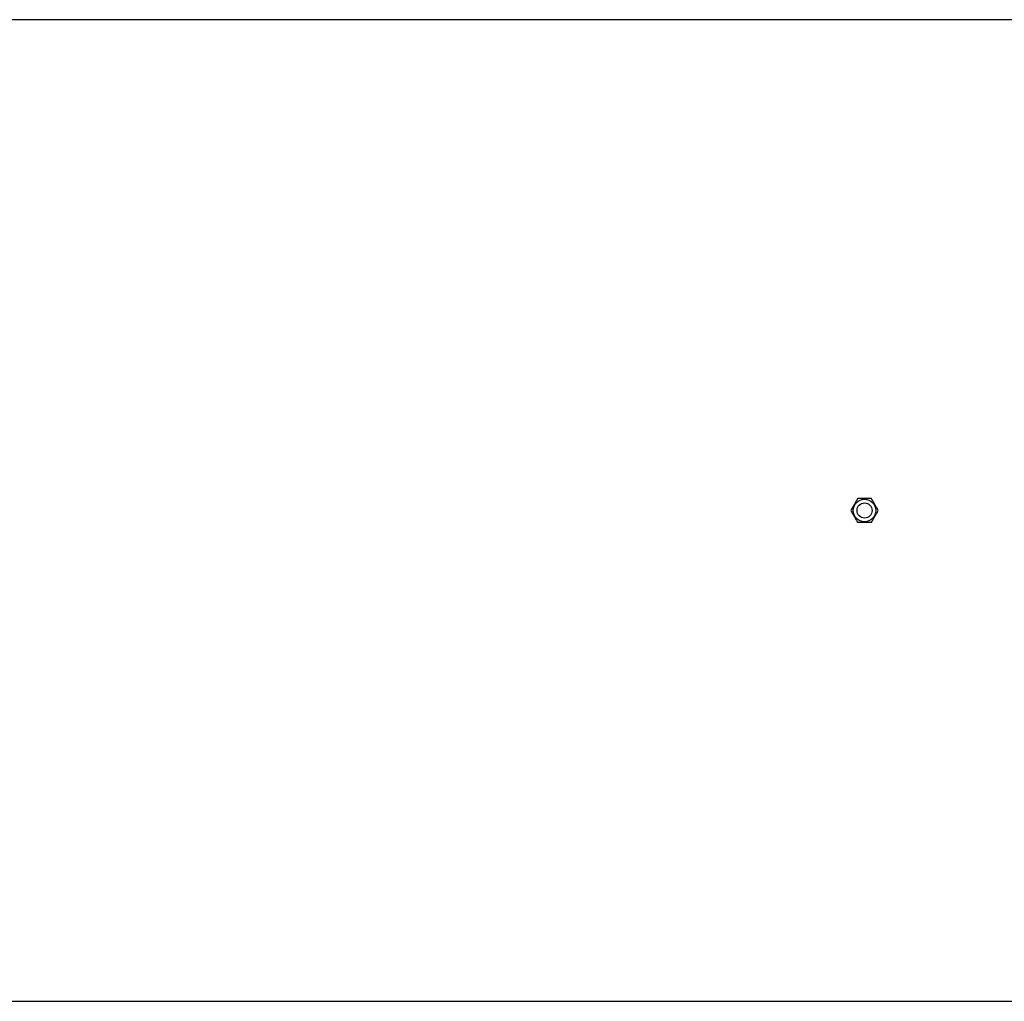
# Model space of a CAD drawing. Header units: millimetres. Extents: x 349 to 3491, y 673 to 2898.
# Tile 11 of 15: x 1920 to 2706, y 1382 to 2165. Entities that reach past the tile are written whole.
import ezdxf

# ---------------------------------------------------------------- set-up
doc = ezdxf.new("R2010")
doc.units = ezdxf.units.MM

msp = doc.modelspace()

# ---------------------------------------------------------------- linework, layer by layer
at = {"color": 7, "linetype": 'Continuous', "lineweight": 25}
for p, q in [((2844.08, 2164.98), (1160.08, 2164.98)), ((1167.08, 1381.98), (2844.08, 1381.98))]:
    msp.add_line(p, q, dxfattribs=at)
for radius in [9, 6]:
    msp.add_circle((2594.08, 1773.48), radius, dxfattribs=at)
for points, knots in [([(2588.59, 1782.98), (2588.14, 1782.21), (2587.69, 1781.43), (2586.78, 1779.85), (2586.32, 1779.05), (2585.62, 1777.84), (2585.39, 1777.43), (2584.92, 1776.63), (2584.69, 1776.23), (2584.01, 1775.04), (2583.56, 1774.26), (2583.11, 1773.48)], [0, 0, 0, 0, 0.25, 0.25, 0.5, 0.5, 0.625, 0.625, 0.75, 0.75, 1, 1, 1, 1]), ([(2599.56, 1782.98), (2598.67, 1782.98), (2597.76, 1782.98), (2595.92, 1782.98), (2595, 1782.98), (2593.15, 1782.98), (2592.21, 1782.98), (2590.38, 1782.98), (2589.48, 1782.98), (2588.59, 1782.98)], [0, 0, 0, 0, 0.25, 0.25, 0.5, 0.5, 0.75, 0.75, 1, 1, 1, 1]), ([(2605.05, 1773.48), (2604.6, 1774.26), (2604.15, 1775.04), (2603.24, 1776.62), (2602.78, 1777.42), (2602.08, 1778.63), (2601.84, 1779.03), (2601.38, 1779.84), (2601.15, 1780.23), (2600.46, 1781.42), (2600.01, 1782.21), (2599.56, 1782.98)], [0, 0, 0, 0, 0.25, 0.25, 0.5, 0.5, 0.625, 0.625, 0.75, 0.75, 1, 1, 1, 1]), ([(2583.11, 1773.48), (2583.56, 1772.71), (2584.01, 1771.93), (2584.92, 1770.35), (2585.38, 1769.55), (2586.08, 1768.34), (2586.31, 1767.93), (2586.78, 1767.13), (2587.01, 1766.73), (2587.69, 1765.54), (2588.14, 1764.76), (2588.59, 1763.98)], [0, 0, 0, 0, 0.25, 0.25, 0.5, 0.5, 0.625, 0.625, 0.75, 0.75, 1, 1, 1, 1]), ([(2599.56, 1763.98), (2600.01, 1764.76), (2600.46, 1765.54), (2601.37, 1767.12), (2601.83, 1767.92), (2602.53, 1769.13), (2602.77, 1769.53), (2603.23, 1770.34), (2603.46, 1770.73), (2604.15, 1771.92), (2604.6, 1772.71), (2605.05, 1773.48)], [0, 0, 0, 0, 0.25, 0.25, 0.5, 0.5, 0.625, 0.625, 0.75, 0.75, 1, 1, 1, 1]), ([(2599.56, 1763.98), (2598.67, 1763.98), (2597.76, 1763.98), (2595.92, 1763.98), (2595, 1763.98), (2593.15, 1763.98), (2592.21, 1763.98), (2590.38, 1763.98), (2589.48, 1763.98), (2588.59, 1763.98)], [0, 0, 0, 0, 0.25, 0.25, 0.5, 0.5, 0.75, 0.75, 1, 1, 1, 1])]:
    msp.add_open_spline(points, degree=3, knots=knots, dxfattribs=at)

doc.saveas('drawing.dxf')
